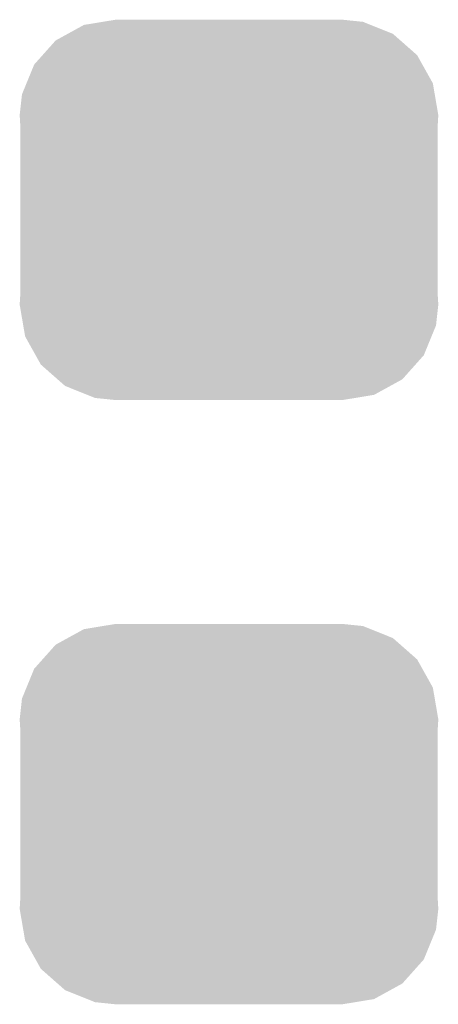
# Model space of a CAD drawing. Extents: x -1.3 to 24.2, y -3.9 to 53.4.
# Tile 23 of 57: x 9.4 to 10.2, y 11.7 to 13.6. Entities that reach past the tile are written whole.
import ezdxf

# ---------------------------------------------------------------- set-up
doc = ezdxf.new("R2010")
doc.units = 0
doc.layers.get('0').update_dxf_attribs({"linetype": 'CONTINUOUS'})
doc.layers.add('TWO-WIRE_ETH_3_CLICK_V103_GTS', color=8, linetype='CONTINUOUS')

# ---------------------------------------------------------------- blocks, each defined once
blk = doc.blocks.new('CUSTOM_70')
for points in [[(-0.268438, 0.342124), (-0.233628, 0.347838), (0.2622, 0.342124), (0.247972, 0.347838)], [(-0.233628, 0.347838), (-0.20955, 0.35179), (0.247972, 0.347838), (0.20955, 0.35179)], [(-0.298526, 0.325596), (-0.268438, 0.342124), (0.30335, 0.325596), (0.2622, 0.342124)], [(-0.34504, 0.286174), (-0.320744, 0.31339), (0.348152, 0.286174), (0.317222, 0.31339)], [(-0.320744, 0.31339), (-0.298526, 0.325596), (0.317222, 0.31339), (0.30335, 0.325596)], [(-0.360486, 0.26887), (-0.34504, 0.286174), (0.357822, 0.26887), (0.348152, 0.286174)], [(-0.37475, 0.234078), (-0.360486, 0.26887), (0.377262, 0.234078), (0.357822, 0.26887)], [(-0.383124, 0.213652), (-0.37475, 0.234078), (0.380766, 0.213652), (0.377262, 0.234078)], [(-0.38735, 0.17526), (-0.383124, 0.213652), (0.38735, 0.17526), (0.380766, 0.213652)], [(-0.38608, 0.154124), (-0.38735, 0.17526), (0.38608, 0.154124), (0.38735, 0.17526)], [(-0.38608, -0.154124), (-0.38608, 0.154124), (0.38608, -0.154124), (0.38608, 0.154124)], [(-0.38735, -0.17526), (-0.38608, -0.154124), (0.38735, -0.17526), (0.38608, -0.154124)], [(-0.380764, -0.213652), (-0.38735, -0.17526), (0.383124, -0.213652), (0.38735, -0.17526)], [(-0.377262, -0.234078), (-0.380764, -0.213652), (0.374748, -0.234078), (0.383124, -0.213652)], [(-0.35782, -0.26887), (-0.377262, -0.234078), (0.360486, -0.26887), (0.374748, -0.234078)], [(-0.348152, -0.286174), (-0.35782, -0.26887), (0.345038, -0.286174), (0.360486, -0.26887)], [(-0.31722, -0.31339), (-0.348152, -0.286174), (0.320744, -0.31339), (0.345038, -0.286174)], [(-0.30335, -0.325596), (-0.31722, -0.31339), (0.298524, -0.325596), (0.320744, -0.31339)], [(-0.262198, -0.342124), (-0.30335, -0.325596), (0.268438, -0.342124), (0.298524, -0.325596)], [(-0.247972, -0.347838), (-0.262198, -0.342124), (0.233626, -0.347838), (0.268438, -0.342124)], [(-0.20955, -0.35179), (-0.247972, -0.347838), (0.20955, -0.35179), (0.233626, -0.347838)]]:
    blk.add_solid(points)

msp = doc.modelspace()

# ---------------------------------------------------------------- block references
at = {"layer": 'TWO-WIRE_ETH_3_CLICK_V103_GTS'}
for p in [(9.80694, 13.208), (9.80694, 12.0904)]:
    msp.add_blockref('CUSTOM_70', p, dxfattribs=at)

doc.saveas('drawing.dxf')
